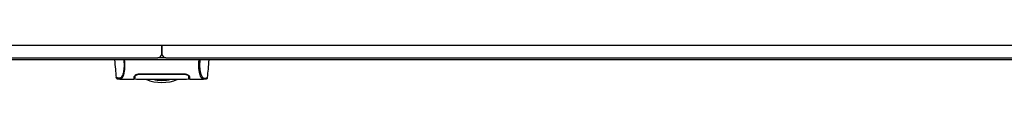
# Model space of a CAD drawing. Header units: millimetres. Extents: x 0 to 420, y 0 to 297.
# Tile 6 of 71: x 130.43 to 196.72, y 73.05 to 75.54. Entities that reach past the tile are written whole.
import ezdxf

# ---------------------------------------------------------------- set-up
doc = ezdxf.new("R2010")
doc.units = ezdxf.units.MM

msp = doc.modelspace()

# ---------------------------------------------------------------- linework, layer by layer
at = {"color": 7, "linetype": 'Continuous', "lineweight": 25}
for p, q in [((220.64587, 75.54434), (59.35413, 75.54434)), ((140, 74.99046), (140, 75.54434)), ((140, 75.54434), (140, 74.99046)), ((61.29273, 74.71351), (139.72306, 74.71351)), ((206.52176, 74.57504), (73.47824, 74.57504)), ((140.27694, 74.71351), (139.72306, 74.71351)), ((140.27694, 74.71351), (217.54784, 74.71351)), ((138.47681, 73.63472), (141.52319, 73.63472)), ((138.47681, 73.60585), (138.47682, 73.63446)), ((141.52319, 73.60582), (141.52318, 73.6345)), ((136.92588, 73.38432), (136.92568, 73.38457)), ((137.1804, 73.28818), (137.18761, 73.28819)), ((137.18761, 73.28764), (138.14111, 73.28764)), ((138.14159, 73.31534), (138.18078, 73.31534)), ((138.18905, 73.36214), (138.1891, 73.46709)), ((138.19144, 73.45017), (138.19191, 73.48514)), ((138.19191, 73.48514), (138.19245, 73.52536)), ((141.80856, 73.45015), (141.80726, 73.52584)), ((141.80846, 73.45574), (141.8084, 73.45964)), ((141.80856, 73.45015), (141.80875, 73.43896)), ((141.80885, 73.43309), (141.80875, 73.43896)), ((141.80975, 73.40464), (141.80892, 73.46871)), ((141.81095, 73.36521), (141.81091, 73.46709)), ((141.81748, 73.41468), (141.81634, 73.48044)), ((141.81919, 73.31534), (141.85841, 73.31534)), ((141.8589, 73.28764), (142.81183, 73.28764)), ((143.07412, 73.38432), (143.07432, 73.38457))]:
    msp.add_line(p, q, dxfattribs=at)
at = {"color": 7, "linetype": 'Continuous', "lineweight": 25, "flags": 128}
msp.add_lwpolyline([(142.80383, 73.28777), (142.77685, 73.2897), (142.75038, 73.29549), (142.72168, 73.30961), (142.71425, 73.31515), (142.70415, 73.32411), (142.69509, 73.33351), (142.69268, 73.33623), (142.692, 73.33701), (142.6918, 73.33725), (142.69172, 73.33734), (142.6917, 73.33737), (142.69169, 73.33738), (142.69168, 73.33738), (142.69168, 73.33739), (142.69168, 73.33739), (142.69168, 73.33739), (142.69168, 73.33739), (142.69168, 73.33739), (142.66216, 73.37624), (142.63384, 73.42234), (142.60308, 73.4848), (142.57428, 73.55918), (142.54925, 73.64261), (142.52709, 73.74113), (142.50885, 73.85695), (142.49631, 73.98554), (142.48994, 74.12493), (142.48985, 74.26961), (142.49554, 74.41859), (142.50692, 74.57504)], dxfattribs=at)
at = {"color": 7, "linetype": 'Continuous', "lineweight": 25}
for centre, radius, start, end in [((139.72306, 74.99046), 0.27694, 270, 0), ((140.27694, 74.99046), 0.27694, 180, 270), ((140, 75.82129), 2.76943, 247.268445, 292.9124484), ((140, 75.82129), 2.62667, 256.5866744, 283.4447171)]:
    msp.add_arc(centre, radius, start, end, dxfattribs=at)
for points, knots in [([(136.81499, 74.57504), (136.83303, 74.36898), (136.8678, 73.97198), (136.9025, 73.57495), (136.91919, 73.384)], [0, 0, 0, 0, 0.51903279, 1, 1, 1, 1]), ([(137.43995, 74.57504), (137.44407, 74.52591), (137.45227, 74.42823), (137.45811, 74.28296), (137.45817, 74.14218), (137.4516, 74.00889), (137.43861, 73.88642), (137.42, 73.7772), (137.3968, 73.68192), (137.36157, 73.5734), (137.31187, 73.47037), (137.25093, 73.38425), (137.18896, 73.34592), (137.09597, 73.34525), (136.99672, 73.35982), (136.92726, 73.37278), (136.92627, 73.38105), (136.92588, 73.38432)], [0, 0, 0, 0, 0.032935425, 0.065473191, 0.098145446, 0.130763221, 0.163268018, 0.196035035, 0.228732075, 0.261726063, 0.327423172, 0.393754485, 0.458986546, 0.525510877, 0.704726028, 0.882943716, 1, 1, 1, 1]), ([(137.18761, 73.28819), (137.194, 73.28809), (137.21567, 73.28775), (137.25723, 73.29313), (137.29738, 73.32248), (137.32803, 73.36163), (137.34691, 73.38934), (137.36705, 73.42304), (137.38802, 73.46375), (137.40785, 73.50979), (137.42502, 73.55617), (137.43857, 73.59829), (137.45117, 73.64318), (137.46277, 73.69081), (137.47695, 73.75926), (137.4922, 73.85553), (137.50472, 73.98412), (137.51111, 74.12301), (137.51107, 74.2683), (137.50551, 74.41953), (137.49728, 74.52255), (137.49308, 74.57504)], [0, 0, 0, 0, 0.04410353, 0.14951948, 0.25632536, 0.29580618, 0.33856228, 0.37355739, 0.42045531, 0.47076786, 0.50253416, 0.53585719, 0.56654231, 0.59634022, 0.628096, 0.68977273, 0.75268092, 0.81441027, 0.87472491, 0.93616443, 1, 1, 1, 1]), ([(142.56005, 74.57504), (142.55593, 74.52591), (142.54773, 74.42823), (142.54189, 74.28296), (142.54183, 74.14218), (142.5484, 74.00889), (142.56139, 73.88642), (142.58, 73.7772), (142.6032, 73.68192), (142.63843, 73.5734), (142.68813, 73.47037), (142.74907, 73.38425), (142.81104, 73.34592), (142.90403, 73.34525), (143.00328, 73.35982), (143.07274, 73.37278), (143.07373, 73.38105), (143.07412, 73.38432)], [0, 0, 0, 0, 0.03293543, 0.06547319, 0.09814545, 0.13076322, 0.16326802, 0.19603503, 0.22873208, 0.26172606, 0.32742317, 0.39375449, 0.45898655, 0.52551088, 0.70472603, 0.88294372, 1, 1, 1, 1]), ([(143.08081, 73.384), (143.0975, 73.57495), (143.1322, 73.97197), (143.16697, 74.36897), (143.18501, 74.57504)], [0, 0, 0, 0, 0.48094895, 1, 1, 1, 1]), ([(138.14679, 73.4504), (138.15183, 73.46869), (138.1619, 73.50524), (138.22993, 73.56491), (138.32175, 73.61115), (138.41117, 73.63245), (138.46007, 73.63414), (138.47681, 73.63472)], [0, 0, 0, 0, 0.24267004, 0.4850883, 0.73180572, 0.90817203, 1, 1, 1, 1]), ([(138.19144, 73.45017), (138.19549, 73.46585), (138.2036, 73.4973), (138.26165, 73.54758), (138.34108, 73.58614), (138.4189, 73.60394), (138.46188, 73.60537), (138.47681, 73.60586)], [0, 0, 0, 0, 0.24096485, 0.48337497, 0.7285961, 0.90568571, 1, 1, 1, 1]), ([(138.47681, 73.60586), (138.58134, 73.60591), (139.104, 73.60615), (140.11945, 73.60678), (141.03038, 73.60617), (141.52319, 73.60584)], [0, 0, 0, 0, 0.10293933, 0.51469663, 1, 1, 1, 1]), ([(141.52319, 73.63472), (141.55541, 73.6326), (141.61973, 73.62836), (141.70729, 73.59776), (141.78262, 73.55471), (141.8398, 73.50174), (141.84873, 73.46754), (141.85321, 73.4504)], [0, 0, 0, 0, 0.17602394, 0.35136334, 0.54466667, 0.77179405, 1, 1, 1, 1]), ([(141.52319, 73.60584), (141.55073, 73.60416), (141.60515, 73.60084), (141.68002, 73.57662), (141.745, 73.54181), (141.79657, 73.49646), (141.80444, 73.46603), (141.80856, 73.45015)], [0, 0, 0, 0, 0.17334583, 0.34244333, 0.53261108, 0.75610773, 1, 1, 1, 1]), ([(136.91913, 73.38459), (136.92444, 73.36829), (136.93643, 73.33153), (136.96605, 73.31788), (136.98182, 73.31302), (137.01212, 73.30779), (137.05878, 73.30015), (137.1211, 73.29035), (137.17209, 73.28859), (137.19633, 73.28775)], [0, 0, 0, 0, 0.09524506, 0.21481146, 0.35891782, 0.50454818, 0.68519164, 0.85037784, 1, 1, 1, 1]), ([(138.14111, 73.28789), (138.14111, 73.28781), (138.14108, 73.28696), (138.14118, 73.28947), (138.14153, 73.29953), (138.14275, 73.33463), (138.14455, 73.3867), (138.14612, 73.43125), (138.14679, 73.4504)], [0, 0, 0, 0, 0.02175985, 0.22405071, 0.42672984, 0.63314278, 0.8422428, 1, 1, 1, 1]), ([(138.18255, 73.3136), (138.16968, 73.31334), (138.14569, 73.31284), (138.14314, 73.31228), (138.14196, 73.31201)], [0, 0, 0, 0, 0.53619641, 1, 1, 1, 1]), ([(138.18366, 73.48044), (138.18292, 73.43771), (138.18197, 73.38361), (138.18165, 73.36494), (138.18158, 73.36101)], [0, 0, 0, 0, 0.78995763, 1, 1, 1, 1]), ([(138.24394, 73.56744), (138.22806, 73.55419), (138.19265, 73.52467), (138.18686, 73.49616), (138.18366, 73.48044)], [0, 0, 0, 0, 0.44865939, 1, 1, 1, 1]), ([(138.1886, 73.28745), (138.18861, 73.28779), (138.18862, 73.28849), (138.18879, 73.2983), (138.18938, 73.33212), (138.1903, 73.3847), (138.1911, 73.43028), (138.19144, 73.45017)], [0, 0, 0, 0, 0.19851654, 0.40682671, 0.6188004, 0.83361426, 1, 1, 1, 1]), ([(138.18862, 73.28857), (138.3325, 73.28437), (138.62677, 73.27579), (139.07382, 73.2747), (139.53166, 73.27497), (140.04398, 73.27551), (140.60847, 73.27562), (141.21422, 73.2736), (141.61451, 73.28371), (141.81138, 73.28868)], [0, 0, 0, 0, 0.12113183, 0.24774381, 0.37318266, 0.49813276, 0.66585272, 0.83566481, 1, 1, 1, 1]), ([(138.18905, 73.36214), (138.18905, 73.35517), (138.18905, 73.34619), (138.18904, 73.33991), (138.18904, 73.33851)], [0, 0, 0, 0, 0.77695019, 1, 1, 1, 1]), ([(138.19078, 73.46994), (138.19051, 73.44489), (138.19016, 73.41336), (138.18978, 73.37861), (138.18971, 73.37195), (138.18969, 73.37071)], [0, 0, 0, 0, 0.75900624, 0.95507672, 1, 1, 1, 1]), ([(138.19191, 73.48514), (138.19173, 73.47212), (138.19136, 73.44607), (138.19094, 73.42129), (138.19072, 73.40888)], [0, 0, 0, 0, 0.49955274, 1, 1, 1, 1]), ([(141.81634, 73.48044), (141.81296, 73.4971), (141.80709, 73.52609), (141.7694, 73.55577), (141.75338, 73.56839)], [0, 0, 0, 0, 0.57480988, 1, 1, 1, 1]), ([(141.80909, 73.41958), (141.80952, 73.39481), (141.81045, 73.34144), (141.81106, 73.3069), (141.81114, 73.30191), (141.81116, 73.30113)], [0, 0, 0, 0, 0.42234684, 0.91021093, 1, 1, 1, 1]), ([(141.8112, 73.29887), (141.81103, 73.30925), (141.81084, 73.32127), (141.81055, 73.34392), (141.8105, 73.34702)], [0, 0, 0, 0, 0.86329129, 1, 1, 1, 1]), ([(141.81097, 73.33881), (141.81096, 73.34112), (141.81096, 73.34867), (141.81095, 73.35844), (141.81095, 73.36521)], [0, 0, 0, 0, 0.306620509, 1, 1, 1, 1]), ([(141.85804, 73.31201), (141.85632, 73.31242), (141.85411, 73.31295), (141.82886, 73.31338), (141.82314, 73.31347)], [0, 0, 0, 0, 0.773369, 1, 1, 1, 1]), ([(141.85321, 73.4504), (141.85456, 73.41171), (141.85731, 73.3332), (141.85884, 73.28876), (141.85892, 73.28689), (141.8589, 73.28768), (141.8589, 73.2877)], [0, 0, 0, 0, 0.33253016, 0.67483713, 0.99270757, 1, 1, 1, 1]), ([(142.80367, 73.28775), (142.82791, 73.28859), (142.8789, 73.29035), (142.94122, 73.30015), (142.98788, 73.30779), (143.01818, 73.31302), (143.03395, 73.31788), (143.06357, 73.33153), (143.07556, 73.36829), (143.08087, 73.38459)], [0, 0, 0, 0, 0.14962216, 0.31480836, 0.49545182, 0.64108218, 0.78518854, 0.90475494, 1, 1, 1, 1]), ([(142.81183, 73.28816), (142.8095, 73.28785), (142.80707, 73.28753), (142.80396, 73.28776), (142.80383, 73.28777)], [0, 0, 0, 0, 0.960137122, 1, 1, 1, 1])]:
    msp.add_open_spline(points, degree=3, knots=knots, dxfattribs=at)

doc.saveas('drawing.dxf')
